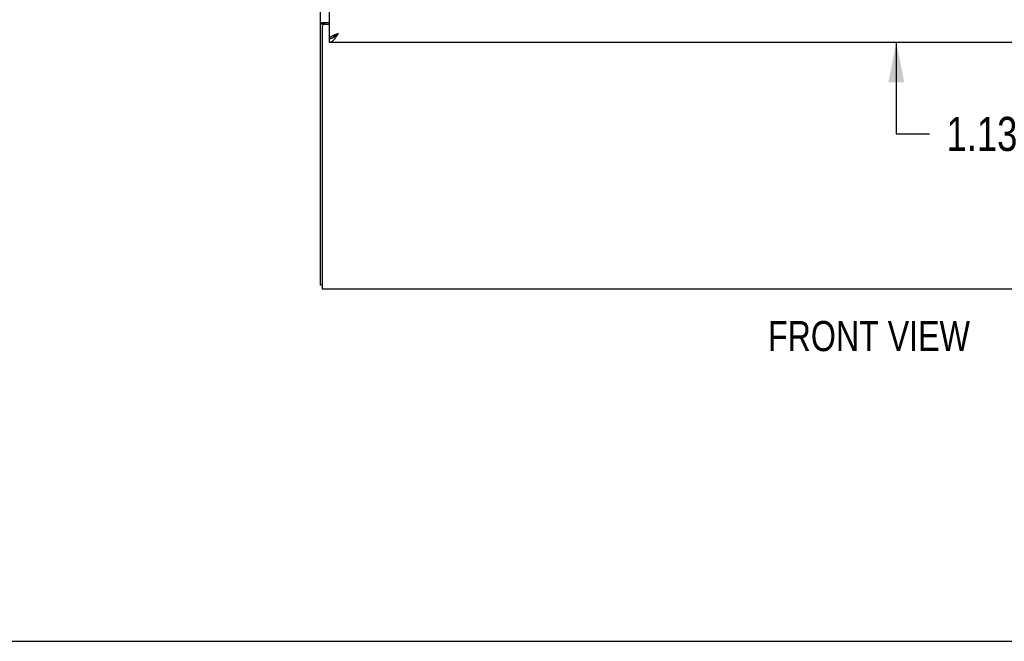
# Model space of a CAD drawing. Header units: inches. Extents: x 0 to 187, y 0 to 121.
# Tile 2 of 44: x 47 to 74, y 0 to 17. Entities that reach past the tile are written whole.
import ezdxf

# ---------------------------------------------------------------- set-up
doc = ezdxf.new("R2010")
doc.units = ezdxf.units.IN
doc.header["$LTSCALE"] = 10.270299
doc.header["$MEASUREMENT"] = 0
doc.layers.get('0').update_dxf_attribs({"linetype": 'CONTINUOUS'})
doc.layers.add('DIMENSIONS', color=7, linetype='CONTINUOUS')
doc.styles.get("Standard").update_dxf_attribs({"font": 'txt', "width": 0.8})
doc.dimstyles.new('DIMSTYLE_2', dxfattribs={"dimtxt": 0.933664, "dimasz": 1.098428, "dimexe": 0.09, "dimexo": 0.07, "dimgap": 0.0425, "dimtad": 0, "dimtih": 1, "dimtoh": 1, "dimzin": 4, "dimdsep": 46, "dimtxsty": 'Standard', "dimblk": '_FILLED', "dimblk1": '_FILLED', "dimblk2": '_FILLED', "dimcen": 0.09, "dimadec": 0, "dimazin": 0, "dimtfac": 1, "dimtofl": 0, "dimtmove": 0, "dimatfit": 3, "dimldrblk": '_FILLED', "dimfxl": 0, "dimtolj": 1, "dimtzin": 4, "dimarcsym": 0})

# ---------------------------------------------------------------- blocks, each defined once
blk = doc.blocks.new('_FILLED')
at = {"color": 0, "linetype": 'ByBlock'}
blk.add_solid([(0, 0), (-1, 0.2), (-1, -0.2)], dxfattribs=at)
blk = doc.blocks.new('*D16')
at = {"layer": 'DIMENSIONS', "color": 2, "linetype": 'Continuous'}
for p, q in [((71.272, 17.527), (71.272, 19.724)), ((71.272, 16.402), (71.272, 13.894)), ((71.272, 13.894), (72.179, 13.894))]:
    blk.add_line(p, q, dxfattribs=at)
at = {"layer": 'DIMENSIONS', "color": 2, "linetype": 'Continuous', "xscale": 1.0984277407, "yscale": 1.0984277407, "zscale": 1.0984277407}
for p, rotation in [((71.272, 17.527), 270), ((71.272, 16.402), 90)]:
    blk.add_blockref('_FILLED', p, dxfattribs=dict(at, rotation=rotation))
at = {"layer": 'DIMENSIONS', "color": 2, "linetype": 'Continuous', "insert": (72.645, 14.361), "char_height": 0.9337, "width": 2.98772, "attachment_point": 1, "line_spacing_factor": 0.9}
blk.add_mtext('1.13', dxfattribs=at)

msp = doc.modelspace()

# ---------------------------------------------------------------- linework, layer by layer
at = {"color": 3, "linetype": 'Continuous'}
for p, q in [((55.497, 9.756), (55.497, 81.548)), ((55.747, 16.506), (55.747, 78.798)), ((55.549, 16.833), (55.549, 9.652)), ((55.566, 16.945), (55.747, 16.945)), ((55.747, 16.893), (55.609, 16.893)), ((84.684, 16.402), (55.747, 16.402)), ((55.549, 9.652), (85.445, 9.652))]:
    msp.add_line(p, q, dxfattribs=at)
at = {"color": 7, "linetype": 'Continuous'}
for p, q in [((55.601, 16.904), (55.497, 16.904)), ((55.601, 16.892), (55.601, 16.904)), ((55.747, 16.402), (55.747, 16.506)), ((55.849, 16.536), (55.86, 16.542)), ((55.549, 9.756), (55.497, 9.756)), ((0, 0), (186.733, 0))]:
    msp.add_line(p, q, dxfattribs=at)
at = {"color": 3, "linetype": 'Continuous'}
for points in [[(55.532, 16.93), (55.528, 16.929), (55.524, 16.927), (55.521, 16.926), (55.517, 16.925), (55.514, 16.923), (55.511, 16.922), (55.508, 16.92), (55.506, 16.919), (55.503, 16.917), (55.502, 16.915), (55.5, 16.914), (55.499, 16.912), (55.498, 16.91), (55.497, 16.908), (55.497, 16.906), (55.497, 16.904)], [(55.566, 16.945), (55.564, 16.943), (55.562, 16.942), (55.559, 16.94), (55.556, 16.939), (55.552, 16.937), (55.548, 16.936), (55.544, 16.934), (55.54, 16.933), (55.532, 16.93)], [(55.747, 16.506), (55.747, 16.512), (55.748, 16.517), (55.751, 16.523), (55.754, 16.528), (55.758, 16.534), (55.763, 16.539), (55.768, 16.545), (55.775, 16.55), (55.782, 16.556), (55.79, 16.561), (55.799, 16.566), (55.809, 16.572), (55.819, 16.577), (55.83, 16.583), (55.841, 16.588)], [(55.747, 16.402), (55.757, 16.403), (55.767, 16.404), (55.777, 16.407), (55.788, 16.411), (55.798, 16.415), (55.808, 16.421), (55.818, 16.428), (55.829, 16.435), (55.839, 16.444), (55.849, 16.453), (55.86, 16.463), (55.87, 16.474), (55.88, 16.486), (55.89, 16.499)], [(55.841, 16.588), (55.853, 16.594), (55.866, 16.599), (55.878, 16.605), (55.892, 16.61), (55.906, 16.616), (55.92, 16.621), (55.934, 16.627), (55.949, 16.632), (55.963, 16.638), (55.978, 16.643), (55.993, 16.649)], [(55.89, 16.499), (55.901, 16.512), (55.911, 16.525), (55.921, 16.54), (55.931, 16.554), (55.942, 16.569), (55.952, 16.585), (55.962, 16.601), (55.972, 16.617), (55.983, 16.633), (55.993, 16.649)]]:
    msp.add_lwpolyline(points, dxfattribs=at)
at = {"color": 7, "linetype": 'Continuous'}
for points in [[(55.621, 16.922), (55.616, 16.919), (55.614, 16.918), (55.612, 16.917), (55.609, 16.915), (55.607, 16.914), (55.605, 16.913), (55.604, 16.911), (55.603, 16.91), (55.602, 16.908), (55.601, 16.907), (55.601, 16.905), (55.601, 16.904)], [(55.641, 16.945), (55.641, 16.943), (55.641, 16.941), (55.64, 16.939), (55.64, 16.937), (55.639, 16.936), (55.638, 16.934), (55.637, 16.932), (55.635, 16.931), (55.634, 16.929), (55.632, 16.928), (55.63, 16.926), (55.628, 16.925), (55.626, 16.924), (55.623, 16.923), (55.621, 16.922)], [(55.747, 16.506), (55.757, 16.507), (55.767, 16.507), (55.777, 16.509), (55.788, 16.511), (55.798, 16.514), (55.808, 16.517), (55.818, 16.521), (55.829, 16.525), (55.839, 16.53), (55.849, 16.536)], [(55.86, 16.542), (55.87, 16.548), (55.88, 16.555), (55.89, 16.562), (55.901, 16.57), (55.911, 16.577), (55.921, 16.586), (55.931, 16.594), (55.942, 16.603), (55.952, 16.612), (55.962, 16.621), (55.972, 16.63), (55.983, 16.639), (55.993, 16.649)], [(55.862, 16.543), (55.863, 16.545), (55.868, 16.552), (55.873, 16.558), (55.879, 16.565), (55.885, 16.571), (55.892, 16.577), (55.9, 16.584), (55.908, 16.59), (55.916, 16.597), (55.925, 16.603), (55.934, 16.61), (55.943, 16.616), (55.953, 16.623), (55.963, 16.629), (55.973, 16.636), (55.983, 16.642), (55.993, 16.649)]]:
    msp.add_lwpolyline(points, dxfattribs=at)
at = {"color": 3, "linetype": 'Continuous'}
msp.add_arc((55.609, 16.833), 0.06, 90, 180, dxfattribs=at)

# ---------------------------------------------------------------- texts
at = {"layer": 'DIMENSIONS', "color": 2, "linetype": 'Continuous', "insert": (70.523, 8.771), "char_height": 0.8238, "width": 6.59057, "attachment_point": 2, "line_spacing_factor": 0.9}
msp.add_mtext('FRONT VIEW', dxfattribs=at)

# ---------------------------------------------------------------- dimensions: what is measured, and where the dimension line sits
at = {"layer": 'DIMENSIONS', "color": 2, "linetype": 'Continuous'}
dim = msp.add_linear_dim(base=(71.272382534, 17.527208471), p1=(84.664037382, 16.402208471), p2=(57.496537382, 17.527208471), angle=90, dimstyle='DIMSTYLE_2', dxfattribs=at)
dim.commit()
dim.dimension.update_dxf_attribs({"geometry": '*D16', "text_midpoint": (74.139278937, 13.894279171), "dimtype": 160})

doc.saveas('drawing.dxf')
